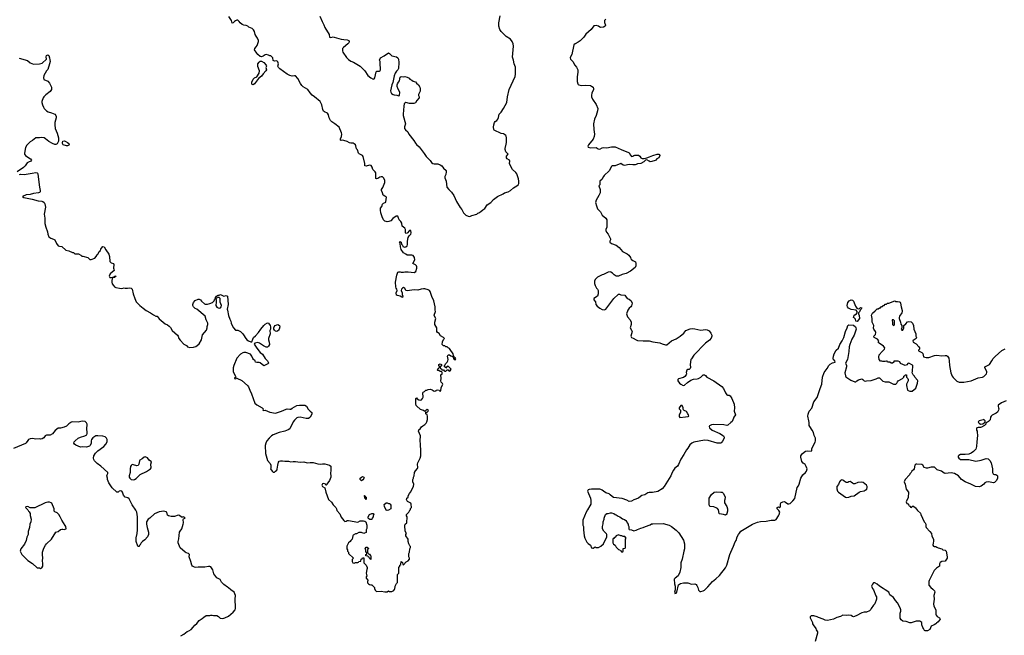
# Model space of a CAD drawing. Header units: inches. Extents: x 1861287 to 2052918, y 204622 to 437896.
# Tile 14 of 215: x 1935054 to 1951816, y 266374 to 276862. Entities that reach past the tile are written whole.
import ezdxf

# ---------------------------------------------------------------- set-up
doc = ezdxf.new("R2010")
doc.units = ezdxf.units.IN
doc.header["$MEASUREMENT"] = 0
for name, color, linetype in [('B9236', 7, 'Continuous'), ('B9237', 7, 'Continuous'), ('B9246', 7, 'Continuous'), ('B9247', 7, 'Continuous'), ('B9256', 7, 'Continuous'), ('B9257', 7, 'Continuous')]:
    doc.layers.add(name, color=color, linetype=linetype)

msp = doc.modelspace()

# ---------------------------------------------------------------- linework, layer by layer
at = {"layer": 'B9236', "color": 5, "elevation": 120}
for points in [[(1935924, 270000), (1935890, 269979), (1935850, 269939), (1935810, 269919), (1935750, 269905), (1935710, 269902), (1935657, 269863), (1935610, 269809), (1935575, 269785), (1935550, 269781), (1935510, 269785), (1935490, 269774), (1935463, 269737), (1935437, 269723), (1935410, 269717), (1935390, 269719), (1935330, 269713), (1935270, 269729), (1935230, 269724), (1935205, 269710), (1935190, 269695), (1935165, 269655), (1935150, 269639), (1934950, 269558)], [(1937796, 266364), (1937850, 266391), (1937903, 266437), (1937932, 266448), (1937970, 266475), (1938009, 266510), (1938035, 266545), (1938070, 266576), (1938110, 266626), (1938162, 266658), (1938190, 266685), (1938230, 266711), (1938288, 266712), (1938310, 266718), (1938330, 266718), (1938351, 266711), (1938410, 266711), (1938437, 266697), (1938467, 266667), (1938510, 266659), (1938548, 266670), (1938610, 266701), (1938690, 266767), (1938723, 266810), (1938729, 266830), (1938729, 266850), (1938721, 266990), (1938729, 267050), (1938705, 267110), (1938650, 267149), (1938610, 267184), (1938590, 267194), (1938530, 267239), (1938490, 267278), (1938465, 267325), (1938410, 267355), (1938361, 267421), (1938341, 267490), (1938310, 267542), (1938290, 267549), (1938270, 267549), (1938207, 267533), (1938090, 267533), (1938050, 267529), (1938030, 267534), (1937994, 267554), (1937982, 267570), (1937969, 267629), (1937938, 267710), (1937942, 267750), (1937938, 267758), (1937926, 267770), (1937890, 267778), (1937870, 267788), (1937787, 267867), (1937753, 267950), (1937753, 267970), (1937765, 268015), (1937775, 268130), (1937783, 268150), (1937812, 268190), (1937836, 268270), (1937840, 268290), (1937835, 268345), (1937843, 268357), (1937868, 268370), (1937850, 268393), (1937830, 268386), (1937810, 268388), (1937774, 268414), (1937750, 268419), (1937690, 268399), (1937630, 268397), (1937589, 268409), (1937570, 268422), (1937556, 268470), (1937550, 268477), (1937510, 268487), (1937430, 268479), (1937350, 268445), (1937270, 268368), (1937242, 268350), (1937211, 268310), (1937211, 268270), (1937221, 268210), (1937245, 268130), (1937245, 268090), (1937232, 268050), (1937182, 267998), (1937142, 267970), (1937122, 267950), (1937104, 267916), (1937094, 267910), (1937090, 267886), (1937070, 267886), (1937066, 267890), (1937035, 267970), (1937035, 268035), (1937055, 268110), (1937061, 268170), (1937057, 268390), (1937045, 268470), (1937030, 268508), (1936970, 268598), (1936919, 268699), (1936897, 268717), (1936850, 268729), (1936823, 268763), (1936806, 268810), (1936790, 268828), (1936763, 268837), (1936748, 268832), (1936730, 268815), (1936710, 268815), (1936630, 268884), (1936569, 268970), (1936549, 269030), (1936549, 269050), (1936539, 269090), (1936542, 269110), (1936555, 269130), (1936555, 269150), (1936437, 269257), (1936370, 269301), (1936326, 269346), (1936315, 269370), (1936312, 269390), (1936318, 269430), (1936344, 269476), (1936384, 269516), (1936488, 269590), (1936521, 269630), (1936540, 269670), (1936544, 269690), (1936542, 269710), (1936534, 269733), (1936510, 269754), (1936470, 269767), (1936386, 269774), (1936349, 269771), (1936301, 269739), (1936276, 269710), (1936271, 269689), (1936270, 269646), (1936254, 269606), (1936242, 269598), (1936190, 269579), (1936130, 269584), (1936090, 269581), (1936010, 269615), (1935988, 269630), (1935975, 269650), (1935982, 269670), (1935999, 269690), (1936049, 269730), (1936088, 269752), (1936165, 269775), (1936194, 269790), (1936203, 269810), (1936205, 269830), (1936195, 269890), (1936195, 269910), (1936204, 269950), (1936203, 269970), (1936192, 269992), (1936185, 270000)], [(1939703, 270000), (1939650, 269889), (1939626, 269874), (1939570, 269852), (1939469, 269829), (1939371, 269790), (1939342, 269770), (1939299, 269730), (1939263, 269690), (1939243, 269650), (1939231, 269609), (1939241, 269470), (1939275, 269350), (1939319, 269299), (1939331, 269270), (1939331, 269230), (1939326, 269210), (1939351, 269170), (1939370, 269156), (1939390, 269155), (1939410, 269171), (1939430, 269188), (1939436, 269204), (1939451, 269270), (1939457, 269323), (1939470, 269340), (1939491, 269349), (1939530, 269348), (1939570, 269341), (1939630, 269341), (1939670, 269332), (1939710, 269337), (1939750, 269336), (1939830, 269323), (1939890, 269328), (1939950, 269315), (1940000, 269317)]]:
    msp.add_lwpolyline(points, dxfattribs=at)
at = {"layer": 'B9236', "color": 5}
for points, elevation in [([(1937190, 269414), (1937170, 269410), (1937140, 269380), (1937101, 269359), (1937092, 269348), (1937084, 269290), (1937070, 269268), (1937050, 269263), (1937030, 269265), (1936970, 269282), (1936950, 269269), (1936941, 269250), (1936934, 269210), (1936937, 269150), (1936915, 269090), (1936916, 269070), (1936928, 269050), (1936951, 269031), (1936983, 269023), (1937010, 269027), (1937036, 269044), (1937107, 269113), (1937210, 269164), (1937278, 269210), (1937289, 269230), (1937285, 269290), (1937295, 269330), (1937257, 269357), (1937230, 269398)], 120), ([(1935530, 268643), (1935490, 268633), (1935310, 268544), (1935230, 268548), (1935190, 268566), (1935158, 268562), (1935154, 268550), (1935190, 268514), (1935202, 268490), (1935217, 268477), (1935232, 268452), (1935233, 268413), (1935251, 268350), (1935242, 268310), (1935225, 268270), (1935221, 268210), (1935197, 268143), (1935196, 268090), (1935175, 268045), (1935166, 267990), (1935134, 267926), (1935071, 267850), (1935061, 267810), (1935090, 267751), (1935160, 267680), (1935192, 267650), (1935270, 267598), (1935350, 267525), (1935390, 267522), (1935410, 267514), (1935430, 267522), (1935449, 267551), (1935449, 267590), (1935441, 267650), (1935445, 267690), (1935440, 267750), (1935443, 267790), (1935463, 267857), (1935492, 267908), (1935510, 267930), (1935593, 268010), (1935670, 268131), (1935710, 268145), (1935750, 268178), (1935770, 268185), (1935790, 268185), (1935810, 268178), (1935846, 268190), (1935838, 268230), (1935825, 268245), (1935770, 268335), (1935745, 268390), (1935721, 268430), (1935690, 268462), (1935650, 268478), (1935642, 268490), (1935639, 268530), (1935603, 268623), (1935592, 268632), (1935562, 268642)], 140)]:
    msp.add_lwpolyline(points, close=True, dxfattribs=dict(at, elevation=elevation))
at = {"layer": 'B9237', "color": 5, "elevation": 120}
for points in [[(1940000, 275617), (1939957, 275670), (1939880, 275720), (1939859, 275739), (1939834, 275774), (1939790, 275858), (1939750, 275904), (1939730, 275906), (1939690, 275898), (1939650, 275910), (1939610, 275932), (1939483, 276023), (1939457, 276050), (1939449, 276070), (1939457, 276110), (1939450, 276142), (1939430, 276162), (1939390, 276158), (1939370, 276166), (1939366, 276210), (1939330, 276246), (1939310, 276248), (1939290, 276258), (1939248, 276268), (1939230, 276264), (1939198, 276242), (1939170, 276232), (1939150, 276236), (1939110, 276270), (1939090, 276290), (1939053, 276350), (1939055, 276370), (1939081, 276399), (1939095, 276425), (1939118, 276490), (1939118, 276510), (1939104, 276550), (1939080, 276580), (1939064, 276610), (1939050, 276662), (1939035, 276690), (1939009, 276710), (1938956, 276736), (1938939, 276750), (1938910, 276765), (1938870, 276768), (1938839, 276779), (1938807, 276807), (1938790, 276833), (1938770, 276853), (1938750, 276852), (1938730, 276843), (1938709, 276831), (1938690, 276810), (1938670, 276804), (1938660, 276850), (1938614, 276914)], [(1935044, 276204), (1935186, 276166), (1935230, 276125), (1935290, 276107), (1935390, 276111), (1935437, 276123), (1935509, 276190), (1935505, 276230), (1935509, 276250), (1935530, 276265), (1935551, 276250), (1935562, 276210), (1935564, 276176), (1935571, 276150), (1935561, 276110), (1935530, 276015), (1935511, 275990), (1935467, 275910), (1935458, 275870), (1935465, 275845), (1935534, 275814), (1935560, 275780), (1935593, 275713), (1935593, 275670), (1935570, 275639), (1935497, 275583), (1935467, 275550), (1935455, 275530), (1935431, 275470), (1935431, 275450), (1935441, 275410), (1935459, 275370), (1935471, 275350), (1935510, 275307), (1935538, 275290), (1935594, 275274), (1935650, 275250), (1935670, 275230), (1935676, 275210), (1935674, 275190), (1935651, 275110), (1935651, 275069), (1935658, 275010), (1935690, 274930), (1935713, 274850), (1935715, 274790), (1935693, 274747), (1935670, 274738), (1935650, 274738), (1935610, 274752), (1935547, 274787), (1935494, 274834), (1935470, 274849), (1935423, 274857), (1935390, 274849), (1935330, 274849), (1935274, 274806), (1935230, 274782), (1935174, 274726), (1935150, 274686), (1935134, 274590), (1935137, 274570), (1935153, 274550), (1935190, 274519), (1935236, 274490), (1935256, 274470), (1935245, 274450), (1935204, 274436), (1935179, 274421), (1935145, 274375), (1935116, 274344), (1935010, 274271)], [(1935050, 274224), (1935070, 274228), (1935130, 274223), (1935268, 274250), (1935330, 274258), (1935350, 274255), (1935356, 274250), (1935362, 274230), (1935390, 274010), (1935402, 273950), (1935402, 273930), (1935390, 273917), (1935376, 273910), (1935290, 273900), (1935230, 273885), (1935164, 273876), (1935102, 273850), (1935123, 273830), (1935265, 273805), (1935370, 273778), (1935430, 273770), (1935450, 273764), (1935470, 273747), (1935483, 273723), (1935494, 273670), (1935471, 273550), (1935483, 273483), (1935482, 273390), (1935496, 273330), (1935527, 273250), (1935531, 273210), (1935550, 273165), (1935582, 273142), (1935630, 273125), (1935650, 273112), (1935678, 273050), (1935710, 273012), (1935730, 273002), (1935770, 272998), (1935837, 272937), (1935890, 272922), (1935950, 272894), (1935970, 272894), (1935993, 272873), (1936052, 272872), (1936094, 272850), (1936113, 272833), (1936127, 272833), (1936212, 272812), (1936250, 272774), (1936270, 272774), (1936330, 272802), (1936358, 272830), (1936370, 272854), (1936390, 272874), (1936408, 272910), (1936429, 272931), (1936435, 272950), (1936463, 272990), (1936470, 272997), (1936490, 272995), (1936519, 272939), (1936570, 272870), (1936581, 272830), (1936590, 272741), (1936610, 272721), (1936650, 272711), (1936657, 272690), (1936649, 272631), (1936658, 272610), (1936661, 272590), (1936593, 272530), (1936577, 272490), (1936590, 272471), (1936610, 272471), (1936666, 272474), (1936670, 272491), (1936694, 272490), (1936678, 272482), (1936674, 272470), (1936633, 272467), (1936623, 272417), (1936624, 272390), (1936630, 272363), (1936650, 272331), (1936670, 272310), (1936690, 272300), (1936750, 272286), (1936790, 272285), (1936830, 272291), (1936850, 272287), (1936890, 272287), (1936930, 272295), (1936952, 272290), (1936966, 272270), (1936985, 272190), (1937011, 272110), (1937038, 272058), (1937058, 272030), (1937098, 271990), (1937158, 271950), (1937208, 271908), (1937282, 271870), (1937330, 271831), (1937370, 271812), (1937392, 271810), (1937427, 271767), (1937530, 271678), (1937570, 271665), (1937600, 271640), (1937619, 271619), (1937649, 271569), (1937738, 271490), (1937751, 271470), (1937761, 271430), (1937783, 271403), (1937850, 271336), (1937892, 271310), (1937911, 271291), (1937950, 271278), (1938010, 271285), (1938050, 271296), (1938075, 271310), (1938110, 271338), (1938149, 271410), (1938167, 271493), (1938233, 271570), (1938244, 271610), (1938245, 271635), (1938258, 271670), (1938258, 271690), (1938229, 271750), (1938212, 271812), (1938069, 271929), (1938043, 271943), (1938015, 271970), (1938004, 271990), (1937999, 272010), (1938010, 272042), (1938043, 272077), (1938090, 272102), (1938110, 272102), (1938130, 272091), (1938147, 272067), (1938202, 272022), (1938210, 272018), (1938250, 272018), (1938290, 272026), (1938336, 272044), (1938362, 272070), (1938370, 272092), (1938388, 272110), (1938389, 272130), (1938402, 272150), (1938430, 272171), (1938450, 272171), (1938470, 272178), (1938516, 272156), (1938530, 272153), (1938570, 272161), (1938590, 272152), (1938601, 272010), (1938588, 271930), (1938590, 271914), (1938610, 271822), (1938630, 271762), (1938648, 271728), (1938655, 271690), (1938670, 271651), (1938691, 271610), (1938730, 271572), (1938770, 271571), (1938810, 271551), (1938851, 271511), (1938876, 271476), (1938890, 271445), (1938919, 271410), (1938950, 271388), (1938990, 271371), (1939008, 271372), (1939020, 271420), (1939035, 271446), (1939070, 271476), (1939118, 271530), (1939157, 271590), (1939208, 271652), (1939230, 271672), (1939270, 271696), (1939291, 271690), (1939318, 271650), (1939325, 271630), (1939325, 271610), (1939322, 271590), (1939312, 271568), (1939317, 271510), (1939290, 271430), (1939291, 271410), (1939302, 271370), (1939304, 271330), (1939290, 271298), (1939270, 271284), (1939250, 271284), (1939206, 271306), (1939139, 271350), (1939110, 271360), (1939054, 271350), (1939045, 271335), (1939090, 271265), (1939150, 271191), (1939190, 271161), (1939231, 271091), (1939272, 271052), (1939285, 271030), (1939287, 271010), (1939279, 271001), (1939210, 270967), (1939150, 271016), (1939130, 271022), (1939090, 271019), (1939070, 271028), (1939062, 271050), (1939034, 271074), (1939022, 271090), (1939008, 271130), (1938983, 271163), (1938906, 271190), (1938872, 271192), (1938850, 271187), (1938810, 271163), (1938750, 271094), (1938699, 270970), (1938688, 270930), (1938687, 270870), (1938691, 270850), (1938725, 270790), (1938732, 270768), (1938710, 270758), (1938708, 270750), (1938730, 270746), (1938748, 270752), (1938833, 270713), (1938933, 270630), (1938949, 270609), (1938970, 270551), (1939000, 270490), (1939059, 270330), (1939090, 270299), (1939181, 270250), (1939196, 270230), (1939194, 270210), (1939210, 270206), (1939230, 270211), (1939310, 270175), (1939410, 270159), (1939510, 270190), (1939590, 270227), (1939610, 270232), (1939650, 270224), (1939670, 270227), (1939690, 270244), (1939771, 270289), (1939817, 270297), (1939870, 270296), (1939910, 270292), (1939936, 270276), (1939965, 270225), (1940000, 270194)], [(1940000, 270093), (1939995, 270084), (1939970, 270069), (1939930, 270065), (1939830, 270089), (1939790, 270087), (1939770, 270078), (1939730, 270041), (1939708, 270012), (1939703, 270000)], [(1936185, 270000), (1936170, 270016), (1936116, 270024), (1936050, 270005), (1935950, 270009), (1935930, 270004), (1935924, 270000)]]:
    msp.add_lwpolyline(points, dxfattribs=at)
for points in [[(1939030, 275753), (1939010, 275756), (1939003, 275770), (1939005, 275795), (1939030, 275851), (1939050, 275870), (1939093, 275887), (1939129, 275950), (1939134, 275990), (1939110, 276066), (1939110, 276110), (1939130, 276139), (1939150, 276153), (1939170, 276154), (1939211, 276131), (1939252, 276090), (1939254, 276070), (1939245, 276050), (1939254, 276010), (1939245, 275990), (1939199, 275941), (1939170, 275898), (1939122, 275858), (1939050, 275769)], [(1935850, 274714), (1935793, 274730), (1935782, 274750), (1935781, 274770), (1935786, 274790), (1935810, 274798), (1935830, 274793), (1935870, 274770), (1935890, 274750), (1935895, 274730), (1935890, 274723), (1935870, 274714)], [(1938450, 272129), (1938430, 272129), (1938402, 272118), (1938393, 272107), (1938397, 272097), (1938399, 272050), (1938394, 271990), (1938407, 271967), (1938430, 271951), (1938450, 271947), (1938470, 271955), (1938481, 271970), (1938487, 271990), (1938469, 272050), (1938465, 272110)], [(1939430, 271550), (1939410, 271556), (1939389, 271570), (1939379, 271590), (1939379, 271610), (1939384, 271630), (1939401, 271650), (1939430, 271664), (1939450, 271667), (1939478, 271650), (1939481, 271630), (1939470, 271590), (1939459, 271570), (1939450, 271559)]]:
    msp.add_lwpolyline(points, close=True, dxfattribs=at)
at = {"layer": 'B9246', "color": 5, "elevation": 120}
for points in [[(1940000, 269317), (1940050, 269319), (1940130, 269293), (1940170, 269292), (1940210, 269297), (1940250, 269293), (1940330, 269270), (1940350, 269253), (1940352, 269190), (1940345, 269130), (1940350, 269090), (1940348, 269070), (1940327, 269010), (1940285, 268950), (1940274, 268926), (1940270, 268926), (1940261, 268950), (1940230, 268962), (1940206, 268953), (1940196, 268930), (1940210, 268908), (1940247, 268887), (1940263, 268810), (1940313, 268690), (1940364, 268644), (1940390, 268597), (1940437, 268550), (1940448, 268530), (1940450, 268503), (1940502, 268442), (1940528, 268388), (1940570, 268328), (1940590, 268313), (1940610, 268317), (1940630, 268331), (1940649, 268331), (1940810, 268304), (1940850, 268327), (1940907, 268327), (1940930, 268321), (1940945, 268305), (1940966, 268250), (1940964, 268196), (1940954, 268170), (1940950, 268126), (1940924, 268116), (1940910, 268106), (1940870, 268128), (1940830, 268128), (1940790, 268102), (1940770, 268101), (1940730, 268079), (1940724, 268070), (1940712, 268010), (1940692, 267990), (1940682, 267970), (1940652, 267950), (1940622, 267890), (1940622, 267850), (1940632, 267830), (1940634, 267810), (1940654, 267790), (1940654, 267770), (1940734, 267690), (1940713, 267667), (1940712, 267630), (1940726, 267606), (1940750, 267602), (1940770, 267614), (1940810, 267614), (1940822, 267618), (1940827, 267633), (1940862, 267638), (1940867, 267673), (1940882, 267678), (1940890, 267694), (1940913, 267693), (1940914, 267610), (1940954, 267570), (1940972, 267530), (1940972, 267510), (1940964, 267496), (1940952, 267430), (1940962, 267390), (1940954, 267370), (1940954, 267350), (1940974, 267330), (1940982, 267310), (1940974, 267290), (1940974, 267270), (1940994, 267250), (1941010, 267242), (1941030, 267234), (1941050, 267234), (1941094, 267190), (1941094, 267170), (1941104, 267144), (1941114, 267130), (1941130, 267122), (1941210, 267126), (1941268, 267112), (1941288, 267112), (1941310, 267114), (1941330, 267134), (1941350, 267122), (1941390, 267122), (1941422, 267138), (1941427, 267153), (1941442, 267158), (1941448, 267210), (1941470, 267254), (1941487, 267273), (1941486, 267390), (1941488, 267410), (1941507, 267433), (1941506, 267530), (1941526, 267550), (1941526, 267570), (1941542, 267578), (1941548, 267632), (1941554, 267630), (1941558, 267618), (1941573, 267613), (1941578, 267578), (1941590, 267574), (1941636, 267624), (1941670, 267642), (1941688, 267670), (1941688, 267690), (1941678, 267710), (1941678, 267770), (1941688, 267790), (1941688, 267810), (1941698, 267830), (1941698, 267850), (1941708, 267870), (1941707, 267887), (1941696, 267896), (1941678, 267930), (1941669, 267970), (1941668, 268010), (1941628, 268070), (1941628, 268092), (1941638, 268110), (1941618, 268150), (1941616, 268184), (1941608, 268210), (1941608, 268250), (1941618, 268270), (1941647, 268293), (1941648, 268390), (1941638, 268410), (1941638, 268430), (1941678, 268470), (1941696, 268504), (1941706, 268510), (1941707, 268533), (1941726, 268550), (1941726, 268570), (1941718, 268590), (1941718, 268610), (1941710, 268626), (1941656, 268656), (1941638, 268690), (1941646, 268710), (1941666, 268730), (1941668, 268752), (1941688, 268790), (1941708, 268810), (1941758, 268910), (1941762, 268950), (1941749, 268990), (1941748, 269030), (1941758, 269050), (1941758, 269070), (1941769, 269091), (1941775, 269150), (1941790, 269178), (1941825, 269215), (1941829, 269231), (1941825, 269290), (1941830, 269314), (1941869, 269391), (1941882, 269430), (1941882, 269550), (1941875, 269590), (1941879, 269630), (1941873, 269690), (1941875, 269770), (1941862, 269810), (1941842, 269850), (1941850, 269872), (1941870, 269892), (1941894, 269926), (1941915, 269945), (1941950, 269965), (1941972, 269988), (1941979, 270000)], [(1947162, 270000), (1947110, 269955), (1947090, 269946), (1947039, 269959), (1946870, 269965), (1946830, 269961), (1946796, 269944), (1946791, 269930), (1946796, 269910), (1946843, 269870), (1946972, 269812), (1947038, 269770), (1947045, 269750), (1947045, 269730), (1947020, 269680), (1947004, 269656), (1946994, 269650), (1946926, 269650), (1946772, 269692), (1946710, 269698), (1946530, 269664), (1946494, 269646), (1946463, 269617), (1946430, 269562), (1946404, 269536), (1946363, 269457), (1946310, 269375), (1946270, 269282), (1946250, 269255), (1946210, 269219), (1946187, 269190), (1946163, 269150), (1946137, 269090), (1946027, 268910), (1945992, 268868), (1945918, 268822), (1945829, 268809), (1945770, 268809), (1945750, 268802), (1945694, 268770), (1945646, 268754), (1945622, 268738), (1945590, 268709), (1945510, 268682), (1945470, 268659), (1945430, 268655), (1945390, 268675), (1945310, 268702), (1945162, 268722), (1945138, 268738), (1945108, 268770), (1945090, 268782), (1945030, 268802), (1944990, 268829), (1944970, 268849), (1944950, 268859), (1944930, 268864), (1944790, 268864), (1944750, 268859), (1944732, 268850), (1944722, 268830), (1944771, 268710), (1944778, 268670), (1944778, 268630), (1944776, 268610), (1944762, 268578), (1944718, 268510), (1944698, 268470), (1944643, 268337), (1944641, 268270), (1944643, 268250), (1944651, 268230), (1944654, 268190), (1944651, 268169), (1944662, 268070), (1944674, 268030), (1944710, 267958), (1944730, 267936), (1944772, 267910), (1944790, 267867), (1944810, 267859), (1944819, 267861), (1944850, 267882), (1944870, 267872), (1944910, 267872), (1944946, 267890), (1944990, 267934), (1945049, 268050), (1945049, 268090), (1945043, 268103), (1944998, 268150), (1944978, 268190), (1944978, 268230), (1944988, 268272), (1944989, 268310), (1945002, 268350), (1945002, 268370), (1945029, 268430), (1945050, 268452), (1945070, 268452), (1945110, 268462), (1945130, 268462), (1945170, 268451), (1945191, 268431), (1945210, 268425), (1945242, 268402), (1945270, 268391), (1945317, 268357), (1945350, 268345), (1945371, 268331), (1945392, 268310), (1945394, 268290), (1945414, 268270), (1945414, 268250), (1945422, 268230), (1945422, 268190), (1945430, 268174), (1945470, 268172), (1945510, 268152), (1945550, 268165), (1945570, 268178), (1945630, 268202), (1945666, 268210), (1945706, 268230), (1945790, 268258), (1945809, 268271), (1945830, 268275), (1946010, 268281), (1946112, 268250), (1946150, 268230), (1946230, 268165), (1946278, 268118), (1946354, 267994), (1946371, 267930), (1946371, 267850), (1946359, 267810), (1946331, 267670), (1946307, 267610), (1946311, 267530), (1946291, 267450), (1946265, 267390), (1946212, 267350), (1946198, 267330), (1946201, 267250), (1946212, 267210), (1946212, 267150), (1946201, 267110), (1946205, 267090), (1946210, 267086), (1946230, 267092), (1946239, 267110), (1946270, 267232), (1946302, 267258), (1946352, 267268), (1946430, 267269), (1946490, 267248), (1946550, 267250), (1946570, 267239), (1946583, 267223), (1946598, 267190), (1946610, 267141), (1946619, 267130), (1946630, 267121), (1946650, 267119), (1946690, 267131), (1946710, 267143), (1946770, 267202), (1946850, 267290), (1946906, 267334), (1946970, 267391), (1947070, 267521), (1947095, 267570), (1947145, 267750), (1947160, 267790), (1947208, 267892), (1947235, 267966), (1947249, 267990), (1947270, 268052), (1947289, 268090), (1947310, 268112), (1947329, 268151), (1947530, 268267), (1947617, 268303), (1947666, 268314), (1947764, 268316), (1947850, 268336), (1947910, 268336), (1947930, 268346), (1947974, 268410), (1947984, 268430), (1947994, 268470), (1947980, 268500), (1947950, 268526), (1947948, 268550), (1947970, 268562), (1947990, 268554), (1948002, 268558), (1948008, 268572), (1948005, 268610), (1948010, 268632), (1948046, 268650), (1948070, 268651), (1948090, 268645), (1948130, 268612), (1948150, 268612), (1948170, 268622), (1948217, 268663), (1948250, 268705), (1948290, 268890), (1948310, 268919), (1948324, 268950), (1948350, 269050), (1948389, 269110), (1948432, 269150), (1948447, 269170), (1948459, 269210), (1948445, 269250), (1948425, 269285), (1948390, 269305), (1948370, 269334), (1948352, 269410), (1948355, 269430), (1948365, 269450), (1948382, 269470), (1948430, 269511), (1948470, 269517), (1948528, 269512), (1948538, 269522), (1948542, 269550), (1948555, 269590), (1948597, 269663), (1948604, 269690), (1948601, 269730), (1948578, 269778), (1948567, 269830), (1948547, 269870), (1948503, 269930), (1948496, 269950), (1948492, 270000)], [(1950000, 266926), (1949998, 266930), (1949965, 266965), (1949930, 267019), (1949870, 267062), (1949849, 267110), (1949786, 267146), (1949754, 267174), (1949689, 267209), (1949650, 267248), (1949610, 267266), (1949590, 267266), (1949570, 267246), (1949558, 267210), (1949572, 267170), (1949592, 267150), (1949627, 267047), (1949638, 267030), (1949641, 266990), (1949611, 266910), (1949591, 266889), (1949551, 266830), (1949545, 266815), (1949522, 266790), (1949470, 266769), (1949431, 266769), (1949390, 266759), (1949294, 266706), (1949250, 266689), (1949230, 266694), (1949209, 266709), (1949170, 266719), (1949130, 266709), (1949070, 266715), (1949026, 266694), (1948963, 266677), (1948911, 266649), (1948809, 266629), (1948766, 266630), (1948730, 266649), (1948655, 266675), (1948630, 266689), (1948573, 266707), (1948530, 266706), (1948514, 266690), (1948514, 266670), (1948552, 266590), (1948552, 266570), (1948562, 266550), (1948605, 266490), (1948611, 266470), (1948634, 266434), (1948636, 266410), (1948598, 266270)]]:
    msp.add_lwpolyline(points, dxfattribs=at)
for points in [[(1940870, 269008), (1940850, 269026), (1940850, 269051), (1940870, 269071), (1940890, 269078), (1940911, 269071), (1940917, 269057), (1940915, 269045), (1940897, 269023)], [(1949050, 269020), (1949030, 269013), (1949010, 268990), (1948995, 268945), (1948967, 268910), (1948963, 268870), (1948979, 268830), (1948995, 268810), (1949110, 268728), (1949130, 268723), (1949170, 268728), (1949210, 268742), (1949258, 268750), (1949346, 268814), (1949370, 268824), (1949430, 268836), (1949450, 268847), (1949474, 268866), (1949483, 268890), (1949480, 268910), (1949470, 268930), (1949415, 268975), (1949390, 268984), (1949325, 268975), (1949270, 268953), (1949250, 268953), (1949230, 268964), (1949210, 268985), (1949193, 268993), (1949172, 268990), (1949150, 268977), (1949130, 268976), (1949110, 268981), (1949087, 269007), (1949070, 269017)], [(1940950, 268688), (1940942, 268702), (1940928, 268710), (1940926, 268754), (1940930, 268754), (1940934, 268746), (1940934, 268734), (1940951, 268730), (1940954, 268690)], [(1947070, 268418), (1947035, 268435), (1946970, 268442), (1946964, 268450), (1946950, 268510), (1946934, 268534), (1946922, 268542), (1946870, 268563), (1946809, 268569), (1946799, 268579), (1946789, 268611), (1946789, 268690), (1946794, 268710), (1946829, 268771), (1946878, 268810), (1946910, 268816), (1946990, 268815), (1947012, 268810), (1947038, 268790), (1947065, 268730), (1947061, 268690), (1947051, 268670), (1947051, 268630), (1947094, 268570), (1947101, 268530), (1947103, 268490), (1947095, 268450), (1947090, 268438)], [(1941330, 268622), (1941350, 268622), (1941362, 268610), (1941371, 268591), (1941371, 268529), (1941330, 268508), (1941310, 268502), (1941290, 268508), (1941262, 268570), (1941260, 268600), (1941290, 268632), (1941312, 268632)], [(1941050, 268346), (1941013, 268347), (1940996, 268356), (1940988, 268370), (1940989, 268390), (1941010, 268431), (1941046, 268450), (1941071, 268451), (1941074, 268450), (1941082, 268430), (1941072, 268410), (1941072, 268390), (1941053, 268367)], [(1945250, 268086), (1945210, 268068), (1945190, 268046), (1945178, 268042), (1945170, 268026), (1945158, 268022), (1945154, 268010), (1945154, 267950), (1945165, 267925), (1945194, 267910), (1945210, 267874), (1945242, 267842), (1945250, 267834), (1945273, 267833), (1945278, 267818), (1945293, 267813), (1945298, 267798), (1945310, 267794), (1945322, 267798), (1945326, 267810), (1945327, 267853), (1945362, 267858), (1945366, 267870), (1945366, 267990), (1945368, 268012), (1945378, 268030), (1945358, 268058), (1945330, 268058), (1945307, 268067), (1945288, 268068)], [(1941030, 267666), (1941022, 267682), (1941010, 267686), (1941002, 267702), (1940986, 267710), (1940982, 267722), (1940950, 267726), (1940946, 267730), (1940947, 267753), (1940962, 267758), (1940966, 267770), (1940962, 267782), (1940946, 267790), (1940946, 267830), (1940942, 267842), (1940928, 267850), (1940942, 267858), (1940950, 267874), (1940970, 267874), (1940978, 267858), (1940992, 267852), (1940990, 267846), (1940978, 267842), (1940974, 267830), (1940974, 267790), (1940978, 267778), (1940994, 267770), (1940998, 267758), (1941010, 267754), (1941018, 267738), (1941034, 267730), (1941034, 267670)]]:
    msp.add_lwpolyline(points, close=True, dxfattribs=at)
at = {"layer": 'B9247', "color": 5, "elevation": 120}
for points in [[(1940164, 276924), (1940202, 276830), (1940233, 276773), (1940250, 276730), (1940324, 276610), (1940330, 276567), (1940350, 276556), (1940390, 276568), (1940410, 276565), (1940528, 276528), (1940570, 276522), (1940630, 276520), (1940657, 276510), (1940663, 276490), (1940655, 276470), (1940638, 276450), (1940565, 276390), (1940550, 276370), (1940548, 276350), (1940548, 276330), (1940554, 276310), (1940619, 276219), (1940650, 276183), (1940690, 276156), (1940739, 276139), (1940850, 276070), (1940892, 276032), (1940929, 275989), (1940981, 275910), (1941031, 275870), (1941070, 275851), (1941090, 275856), (1941101, 275870), (1941125, 275975), (1941136, 275984), (1941173, 275987), (1941190, 275998), (1941197, 276010), (1941199, 276050), (1941189, 276090), (1941188, 276148), (1941178, 276170), (1941198, 276210), (1941256, 276244), (1941330, 276297), (1941350, 276287), (1941387, 276247), (1941468, 276228), (1941493, 276213), (1941502, 276190), (1941508, 276132), (1941502, 276030), (1941492, 276008), (1941470, 275987), (1941448, 275950), (1941430, 275904), (1941406, 275794), (1941387, 275750), (1941366, 275650), (1941371, 275630), (1941386, 275606), (1941410, 275585), (1941430, 275579), (1941477, 275577), (1941510, 275562), (1941518, 275570), (1941524, 275630), (1941497, 275677), (1941482, 275722), (1941481, 275750), (1941486, 275770), (1941504, 275796), (1941517, 275823), (1941530, 275882), (1941550, 275892), (1941590, 275891), (1941610, 275896), (1941650, 275885), (1941684, 275864), (1941694, 275850), (1941730, 275832), (1941750, 275812), (1941770, 275811), (1941790, 275802), (1941810, 275778), (1941845, 275750), (1941866, 275710), (1941871, 275689), (1941870, 275646), (1941842, 275590), (1941842, 275570), (1941852, 275550), (1941852, 275530), (1941812, 275488), (1941790, 275448), (1941765, 275435), (1941690, 275434), (1941630, 275449), (1941610, 275442), (1941601, 275430), (1941591, 275390), (1941582, 275250), (1941583, 275230), (1941622, 275090), (1941604, 275036), (1941606, 275006), (1941623, 274983), (1941659, 274950), (1941677, 274910), (1941762, 274802), (1941790, 274759), (1941810, 274735), (1941856, 274696), (1941942, 274582), (1941975, 274530), (1942041, 274461), (1942066, 274427), (1942090, 274410), (1942110, 274406), (1942170, 274408), (1942210, 274390), (1942243, 274370), (1942271, 274330), (1942313, 274293), (1942315, 274270), (1942306, 274226), (1942293, 274190), (1942293, 274170), (1942314, 274110), (1942327, 274010), (1942358, 273970), (1942405, 273925), (1942447, 273867), (1942490, 273763), (1942550, 273661), (1942583, 273630), (1942611, 273570), (1942650, 273531), (1942690, 273514), (1942710, 273511), (1942726, 273514), (1942750, 273526), (1942838, 273550), (1942854, 273566), (1942870, 273571), (1942906, 273594), (1942937, 273623), (1942970, 273645), (1943012, 273708), (1943075, 273750), (1943121, 273799), (1943189, 273850), (1943286, 273894), (1943310, 273911), (1943371, 273931), (1943409, 273950), (1943461, 273999), (1943519, 274030), (1943540, 274050), (1943550, 274070), (1943551, 274110), (1943546, 274150), (1943517, 274237), (1943500, 274260), (1943444, 274310), (1943418, 274350), (1943390, 274410), (1943397, 274450), (1943395, 274470), (1943350, 274489), (1943341, 274510), (1943343, 274537), (1943369, 274570), (1943330, 274609), (1943316, 274650), (1943317, 274670), (1943338, 274742), (1943342, 274770), (1943342, 274850), (1943337, 274877), (1943329, 274890), (1943310, 274907), (1943290, 274915), (1943250, 274921), (1943130, 274981), (1943124, 274990), (1943119, 275030), (1943123, 275070), (1943137, 275110), (1943150, 275127), (1943175, 275145), (1943192, 275168), (1943205, 275195), (1943216, 275250), (1943250, 275289), (1943292, 275350), (1943345, 275450), (1943357, 275550), (1943384, 275670), (1943490, 275896), (1943496, 275936), (1943497, 276030), (1943493, 276053), (1943471, 276111), (1943462, 276170), (1943446, 276226), (1943459, 276410), (1943452, 276452), (1943440, 276490), (1943409, 276529), (1943334, 276574), (1943250, 276663), (1943230, 276694), (1943212, 276752), (1943212, 276810), (1943235, 276925)], [(1945030, 276869), (1945008, 276850), (1945010, 276814), (1945026, 276770), (1945022, 276750), (1944990, 276734), (1944950, 276729), (1944930, 276734), (1944908, 276750), (1944870, 276765), (1944830, 276756), (1944783, 276697), (1944690, 276616), (1944656, 276564), (1944596, 276504), (1944562, 276478), (1944510, 276453), (1944490, 276431), (1944453, 276270), (1944431, 276229), (1944426, 276210), (1944432, 276190), (1944472, 276152), (1944505, 276090), (1944534, 276054), (1944553, 276010), (1944558, 275970), (1944546, 275890), (1944546, 275810), (1944553, 275770), (1944560, 275760), (1944571, 275750), (1944610, 275742), (1944688, 275748), (1944770, 275739), (1944790, 275730), (1944814, 275710), (1944820, 275690), (1944820, 275670), (1944793, 275610), (1944786, 275574), (1944790, 275550), (1944807, 275510), (1944870, 275417), (1944894, 275350), (1944893, 275310), (1944869, 275230), (1944839, 275170), (1944825, 275085), (1944827, 274990), (1944842, 274910), (1944834, 274870), (1944816, 274824), (1944735, 274730), (1944726, 274710), (1944731, 274691), (1944770, 274681), (1944870, 274682), (1944900, 274660), (1944930, 274657), (1944970, 274678), (1944990, 274683), (1945050, 274681), (1945130, 274696), (1945190, 274697), (1945291, 274650), (1945421, 274601), (1945430, 274594), (1945450, 274556), (1945470, 274531), (1945490, 274536), (1945510, 274551), (1945525, 274555), (1945590, 274552), (1945610, 274536), (1945627, 274507), (1945650, 274499), (1945684, 274496), (1945730, 274506), (1945777, 274523), (1945830, 274551), (1945906, 274570), (1945934, 274570), (1945944, 274564), (1945951, 274550), (1945932, 274510), (1945902, 274490), (1945882, 274470), (1945870, 274462), (1945815, 274445), (1945790, 274443), (1945770, 274450), (1945730, 274474), (1945710, 274468), (1945681, 274439), (1945630, 274413), (1945571, 274409), (1945550, 274396), (1945530, 274391), (1945490, 274388), (1945430, 274397), (1945350, 274380), (1945330, 274382), (1945290, 274413), (1945190, 274373), (1945148, 274372), (1945130, 274361), (1945091, 274289), (1945006, 274210), (1944990, 274190), (1944962, 274138), (1944931, 274110), (1944930, 274046), (1944914, 274030), (1944937, 273970), (1944934, 273910), (1944915, 273865), (1944867, 273790), (1944858, 273750), (1944872, 273690), (1944890, 273642), (1944939, 273590), (1944971, 273531), (1945030, 273481), (1945047, 273450), (1945051, 273429), (1945048, 273370), (1945051, 273330), (1945032, 273290), (1945033, 273273), (1945044, 273244), (1945074, 273210), (1945112, 273130), (1945112, 273110), (1945102, 273090), (1945102, 273070), (1945130, 273048), (1945210, 273018), (1945259, 272979), (1945314, 272914), (1945393, 272873), (1945425, 272850), (1945452, 272812), (1945459, 272790), (1945470, 272776), (1945490, 272761), (1945538, 272738), (1945546, 272710), (1945544, 272670), (1945530, 272641), (1945450, 272576), (1945381, 272539), (1945310, 272519), (1945250, 272495), (1945210, 272494), (1945173, 272513), (1945145, 272545), (1945120, 272560), (1945110, 272564), (1945070, 272562), (1944990, 272519), (1944970, 272514), (1944890, 272474), (1944850, 272435), (1944841, 272410), (1944838, 272370), (1944851, 272331), (1944872, 272290), (1944891, 272271), (1944902, 272250), (1944902, 272190), (1944891, 272150), (1944831, 272110), (1944831, 272090), (1944854, 272054), (1944863, 272010), (1944883, 271983), (1944931, 271950), (1944970, 271927), (1945010, 271921), (1945030, 271931), (1945169, 272110), (1945240, 272180), (1945250, 272185), (1945264, 272184), (1945290, 272172), (1945354, 272170), (1945370, 272154), (1945394, 272110), (1945430, 272098), (1945462, 272070), (1945478, 272030), (1945470, 271988), (1945458, 271970), (1945430, 271949), (1945405, 271915), (1945386, 271850), (1945402, 271802), (1945445, 271750), (1945466, 271710), (1945464, 271670), (1945447, 271610), (1945471, 271570), (1945478, 271550), (1945458, 271470), (1945472, 271450), (1945499, 271439), (1945547, 271407), (1945570, 271399), (1945670, 271391), (1945770, 271390), (1945830, 271373), (1945950, 271356), (1945990, 271337), (1946050, 271321), (1946070, 271325), (1946150, 271390), (1946230, 271425), (1946296, 271470), (1946360, 271520), (1946393, 271567), (1946467, 271593), (1946510, 271601), (1946550, 271598), (1946650, 271575), (1946730, 271583), (1946758, 271578), (1946790, 271561), (1946822, 271522), (1946836, 271490), (1946839, 271470), (1946825, 271435), (1946797, 271403), (1946730, 271353), (1946687, 271313), (1946570, 271186), (1946530, 271149), (1946490, 271082), (1946478, 271070), (1946471, 270990), (1946474, 270934), (1946470, 270918), (1946450, 270904), (1946430, 270902), (1946411, 270889), (1946401, 270850), (1946405, 270830), (1946402, 270810), (1946377, 270783), (1946356, 270764), (1946270, 270742), (1946258, 270730), (1946261, 270710), (1946288, 270668), (1946310, 270651), (1946350, 270631), (1946370, 270636), (1946420, 270680), (1946480, 270720), (1946524, 270736), (1946590, 270743), (1946610, 270750), (1946647, 270773), (1946690, 270811), (1946710, 270812), (1946730, 270798), (1946751, 270770), (1946870, 270707), (1947010, 270610), (1947037, 270577), (1947070, 270505), (1947090, 270472), (1947105, 270465), (1947130, 270465), (1947150, 270451), (1947177, 270410), (1947216, 270310), (1947225, 270250), (1947218, 270190), (1947238, 270130), (1947211, 270089), (1947191, 270030), (1947183, 270017), (1947162, 270000)], [(1941979, 270000), (1941984, 270010), (1941995, 270050), (1941998, 270110), (1941989, 270130), (1941969, 270150), (1941967, 270173), (1941990, 270178), (1942008, 270190), (1942013, 270210), (1941990, 270221), (1941971, 270210), (1941964, 270196), (1941950, 270188), (1941930, 270202), (1941880, 270220), (1941810, 270282), (1941802, 270290), (1941798, 270318), (1941798, 270410), (1941810, 270422), (1941823, 270403), (1941846, 270386), (1941870, 270378), (1941896, 270384), (1941914, 270406), (1941921, 270430), (1941915, 270505), (1941923, 270517), (1941946, 270530), (1941968, 270552), (1941987, 270553), (1942010, 270562), (1942050, 270565), (1942075, 270555), (1942110, 270532), (1942142, 270538), (1942146, 270550), (1942170, 270554), (1942193, 270553), (1942198, 270538), (1942210, 270534), (1942222, 270538), (1942228, 270590), (1942258, 270650), (1942250, 270666), (1942228, 270688), (1942222, 270710), (1942228, 270750), (1942226, 270810), (1942246, 270830), (1942246, 270850), (1942242, 270862), (1942210, 270866), (1942190, 270886), (1942170, 270886), (1942166, 270890), (1942170, 270914), (1942182, 270918), (1942187, 270933), (1942202, 270938), (1942206, 270950), (1942188, 270968), (1942188, 270990), (1942210, 270998), (1942234, 270990), (1942233, 270967), (1942214, 270950), (1942214, 270930), (1942218, 270918), (1942233, 270913), (1942238, 270898), (1942270, 270894), (1942278, 270878), (1942290, 270874), (1942310, 270874), (1942330, 270894), (1942350, 270894), (1942358, 270878), (1942370, 270874), (1942382, 270878), (1942398, 270910), (1942350, 270958), (1942318, 270942), (1942310, 270926), (1942302, 270942), (1942286, 270950), (1942286, 270970), (1942298, 270982), (1942303, 270997), (1942334, 271026), (1942344, 271050), (1942349, 271070), (1942338, 271130), (1942340, 271140), (1942348, 271152), (1942370, 271151), (1942395, 271135), (1942425, 271125), (1942430, 271114), (1942434, 271114), (1942438, 271090), (1942450, 271072), (1942470, 271066), (1942476, 271084), (1942470, 271099), (1942453, 271113), (1942440, 271140), (1942433, 271170), (1942385, 271245), (1942370, 271258), (1942346, 271270), (1942330, 271286), (1942310, 271286), (1942290, 271306), (1942270, 271306), (1942246, 271330), (1942250, 271374), (1942267, 271413), (1942286, 271430), (1942266, 271450), (1942216, 271476), (1942193, 271513), (1942168, 271530), (1942155, 271550), (1942154, 271610), (1942119, 271670), (1942119, 271710), (1942137, 271770), (1942114, 271810), (1942109, 271830), (1942135, 271890), (1942129, 271911), (1942128, 271970), (1942104, 272070), (1942070, 272146), (1942042, 272230), (1942030, 272248), (1942010, 272262), (1941950, 272279), (1941926, 272274), (1941890, 272273), (1941830, 272255), (1941770, 272261), (1941650, 272240), (1941628, 272248), (1941608, 272288), (1941590, 272298), (1941569, 272290), (1941553, 272270), (1941547, 272250), (1941563, 272210), (1941566, 272166), (1941578, 272150), (1941572, 272130), (1941550, 272138), (1941533, 272153), (1941483, 272163), (1941469, 272170), (1941461, 272210), (1941478, 272250), (1941475, 272270), (1941461, 272290), (1941456, 272310), (1941449, 272390), (1941473, 272510), (1941490, 272558), (1941510, 272566), (1941530, 272566), (1941550, 272559), (1941590, 272561), (1941610, 272567), (1941670, 272567), (1941770, 272556), (1941795, 272570), (1941815, 272630), (1941815, 272650), (1941808, 272670), (1941790, 272688), (1941748, 272710), (1941778, 272770), (1941777, 272810), (1941764, 272830), (1941750, 272843), (1941730, 272851), (1941669, 272849), (1941653, 272853), (1941625, 272865), (1941590, 272888), (1941550, 272948), (1941534, 272990), (1941529, 273049), (1941522, 273070), (1941530, 273082), (1941536, 273076), (1941550, 273074), (1941556, 273036), (1941570, 273019), (1941578, 272998), (1941610, 272989), (1941630, 272993), (1941648, 273012), (1941655, 273030), (1941655, 273090), (1941669, 273151), (1941683, 273177), (1941710, 273210), (1941717, 273230), (1941711, 273270), (1941690, 273270), (1941650, 273226), (1941630, 273218), (1941623, 273230), (1941623, 273270), (1941619, 273290), (1941608, 273308), (1941566, 273346), (1941557, 273397), (1941544, 273424), (1941513, 273453), (1941499, 273499), (1941490, 273515), (1941464, 273516), (1941406, 273474), (1941370, 273433), (1941338, 273422), (1941310, 273418), (1941290, 273422), (1941270, 273432), (1941250, 273453), (1941226, 273506), (1941204, 273570), (1941196, 273616), (1941198, 273650), (1941218, 273682), (1941230, 273717), (1941245, 273735), (1941274, 273746), (1941285, 273755), (1941295, 273805), (1941296, 273830), (1941290, 273843), (1941270, 273858), (1941241, 273870), (1941230, 273915), (1941213, 273950), (1941213, 273970), (1941238, 274002), (1941272, 274090), (1941269, 274130), (1941250, 274170), (1941230, 274185), (1941210, 274186), (1941183, 274177), (1941150, 274156), (1941128, 274148), (1941119, 274159), (1941115, 274175), (1941119, 274230), (1941115, 274255), (1941106, 274270), (1941067, 274307), (1941052, 274352), (1941036, 274376), (1941010, 274386), (1940950, 274366), (1940931, 274371), (1940927, 274410), (1940900, 274530), (1940887, 274547), (1940835, 274575), (1940821, 274590), (1940804, 274644), (1940790, 274660), (1940775, 274715), (1940768, 274730), (1940750, 274749), (1940730, 274761), (1940690, 274759), (1940670, 274765), (1940630, 274785), (1940570, 274806), (1940551, 274809), (1940525, 274805), (1940514, 274810), (1940514, 274830), (1940531, 274870), (1940536, 274910), (1940530, 274936), (1940490, 275029), (1940420, 275090), (1940370, 275119), (1940345, 275145), (1940320, 275190), (1940310, 275241), (1940293, 275270), (1940241, 275290), (1940223, 275303), (1940213, 275330), (1940200, 275410), (1940171, 275470), (1940075, 275550), (1940035, 275575), (1940000, 275617)], [(1950000, 271047), (1949953, 271047), (1949938, 271042), (1949934, 271030), (1949914, 271010), (1949890, 271008), (1949870, 271026), (1949828, 271028), (1949822, 271042), (1949810, 271046), (1949790, 271038), (1949750, 271038), (1949730, 271046), (1949710, 271046), (1949688, 271070), (1949682, 271110), (1949688, 271150), (1949735, 271210), (1949775, 271250), (1949782, 271270), (1949758, 271298), (1949684, 271350), (1949670, 271370), (1949679, 271390), (1949660, 271420), (1949610, 271441), (1949601, 271450), (1949597, 271470), (1949623, 271497), (1949632, 271530), (1949625, 271550), (1949596, 271590), (1949590, 271609), (1949595, 271654), (1949569, 271710), (1949565, 271730), (1949569, 271769), (1949555, 271830), (1949570, 271862), (1949620, 271900), (1949650, 271934), (1949670, 271934), (1949690, 271954), (1949710, 271954), (1949727, 271973), (1949742, 271978), (1949747, 271993), (1949770, 271994), (1949787, 272013), (1949810, 272014), (1949830, 272034), (1949850, 272034), (1949950, 272071), (1949970, 272062), (1950000, 272060)], [(1948492, 270000), (1948489, 270029), (1948469, 270110), (1948477, 270143), (1948496, 270190), (1948537, 270243), (1948575, 270350), (1948632, 270428), (1948681, 270579), (1948711, 270650), (1948724, 270770), (1948750, 270850), (1948803, 270917), (1948830, 270971), (1948850, 270994), (1948890, 271017), (1948938, 271030), (1948929, 271050), (1948907, 271067), (1948901, 271090), (1948907, 271130), (1948919, 271170), (1948955, 271230), (1948993, 271267), (1949017, 271330), (1949056, 271390), (1949083, 271450), (1949110, 271550), (1949141, 271610), (1949150, 271651), (1949170, 271663), (1949250, 271655), (1949281, 271630), (1949290, 271610), (1949292, 271592), (1949258, 271490), (1949218, 271422), (1949185, 271330), (1949174, 271290), (1949170, 271208), (1949146, 271070), (1949113, 271010), (1949130, 270970), (1949132, 270950), (1949103, 270843), (1949110, 270794), (1949120, 270780), (1949202, 270722), (1949270, 270692), (1949287, 270693), (1949306, 270710), (1949335, 270725), (1949390, 270742), (1949410, 270732), (1949430, 270712), (1949450, 270706), (1949469, 270711), (1949550, 270715), (1949637, 270743), (1949670, 270762), (1949690, 270762), (1949730, 270718), (1949750, 270705), (1949790, 270692), (1949850, 270692), (1949930, 270652), (1949950, 270651), (1949968, 270652), (1949988, 270672), (1950000, 270693)], [(1940000, 270194), (1940026, 270170), (1940027, 270150), (1940021, 270130), (1940000, 270093)]]:
    msp.add_lwpolyline(points, dxfattribs=at)
for points in [[(1949330, 271938), (1949350, 271942), (1949370, 271958), (1949392, 271952), (1949382, 271930), (1949365, 271915), (1949350, 271886), (1949333, 271867), (1949332, 271850), (1949344, 271824), (1949351, 271770), (1949310, 271719), (1949290, 271728), (1949281, 271761), (1949263, 271783), (1949249, 271790), (1949255, 271810), (1949269, 271831), (1949298, 271850), (1949309, 271870), (1949309, 271890), (1949295, 271915), (1949210, 271925), (1949166, 271946), (1949144, 271970), (1949139, 271990), (1949150, 272042), (1949178, 272070), (1949210, 272091), (1949230, 272085), (1949250, 272065), (1949283, 271983), (1949305, 271945)], [(1949930, 271746), (1949910, 271746), (1949905, 271730), (1949914, 271710), (1949914, 271670), (1949930, 271654), (1949942, 271658), (1949946, 271670), (1949946, 271730)], [(1946330, 270288), (1946310, 270288), (1946282, 270250), (1946282, 270230), (1946302, 270210), (1946305, 270190), (1946301, 270170), (1946281, 270130), (1946281, 270101), (1946290, 270087), (1946390, 270096), (1946437, 270103), (1946448, 270110), (1946442, 270130), (1946426, 270146), (1946405, 270185), (1946365, 270205), (1946355, 270215), (1946348, 270230), (1946349, 270250)]]:
    msp.add_lwpolyline(points, close=True, dxfattribs=at)
at = {"layer": 'B9256', "color": 5, "elevation": 120}
for points in [[(1951516, 270000), (1951504, 269996), (1951502, 269970), (1951482, 269950), (1951430, 269919), (1951410, 269914), (1951370, 269914), (1951350, 269908), (1951341, 269890), (1951343, 269870), (1951354, 269854), (1951357, 269837), (1951358, 269778), (1951346, 269670), (1951345, 269590), (1951332, 269548), (1951290, 269505), (1951250, 269479), (1951210, 269461), (1951150, 269452), (1951068, 269452), (1951041, 269439), (1951032, 269428), (1951031, 269410), (1951045, 269390), (1951071, 269371), (1951210, 269368), (1951330, 269339), (1951425, 269356), (1951490, 269383), (1951510, 269386), (1951539, 269379), (1951570, 269351), (1951591, 269310), (1951615, 269210), (1951616, 269150), (1951625, 269125), (1951630, 269118), (1951650, 269111), (1951672, 269112), (1951690, 269102), (1951698, 269090), (1951699, 269050), (1951686, 269010), (1951650, 268979), (1951630, 268974), (1951550, 268989), (1951510, 268984), (1951485, 268970), (1951470, 268949), (1951425, 268915), (1951390, 268902), (1951326, 268910), (1951248, 268950), (1951148, 268988), (1951090, 269029), (1951036, 269090), (1950970, 269132), (1950910, 269144), (1950810, 269128), (1950790, 269135), (1950747, 269170), (1950673, 269193), (1950630, 269237), (1950570, 269240), (1950510, 269222), (1950490, 269220), (1950454, 269234), (1950427, 269270), (1950410, 269283), (1950330, 269292), (1950310, 269289), (1950295, 269270), (1950279, 269210), (1950270, 269195), (1950242, 269170), (1950230, 269146), (1950210, 269126), (1950202, 269110), (1950131, 269030), (1950111, 268990), (1950131, 268951), (1950144, 268864), (1950185, 268810), (1950180, 268720), (1950145, 268650), (1950158, 268618), (1950173, 268613), (1950193, 268593), (1950198, 268578), (1950213, 268573), (1950218, 268558), (1950230, 268554), (1950242, 268558), (1950247, 268573), (1950270, 268574), (1950304, 268544), (1950340, 268500), (1950390, 268454), (1950393, 268433), (1950422, 268370), (1950452, 268310), (1950471, 268291), (1950482, 268270), (1950478, 268230), (1950485, 268210), (1950550, 268145), (1950576, 268110), (1950585, 268065), (1950612, 268010), (1950612, 267972), (1950605, 267950), (1950602, 267910), (1950610, 267894), (1950625, 267885), (1950650, 267885), (1950670, 267878), (1950690, 267865), (1950750, 267845), (1950770, 267831), (1950810, 267822), (1950825, 267805), (1950844, 267710), (1950841, 267690), (1950831, 267670), (1950810, 267639), (1950750, 267634), (1950725, 267615), (1950715, 267590), (1950711, 267550), (1950664, 267516), (1950624, 267476), (1950580, 267400), (1950536, 267310), (1950531, 267290), (1950532, 267230), (1950565, 267190), (1950601, 267161), (1950627, 267130), (1950636, 267110), (1950616, 267050), (1950625, 266990), (1950613, 266910), (1950616, 266870), (1950648, 266810), (1950652, 266790), (1950650, 266731), (1950655, 266716), (1950674, 266694), (1950715, 266670), (1950723, 266650), (1950690, 266602), (1950660, 266580), (1950652, 266570), (1950622, 266550), (1950573, 266527), (1950550, 266475), (1950509, 266449), (1950470, 266448), (1950455, 266455), (1950442, 266490), (1950429, 266509), (1950415, 266550), (1950415, 266590), (1950376, 266616), (1950315, 266615), (1950230, 266589), (1950210, 266589), (1950148, 266608), (1950090, 266615), (1950058, 266638), (1950044, 266664), (1950044, 266750), (1950054, 266786), (1950056, 266810), (1950043, 266843), (1950000, 266926)], [(1951377, 270000), (1951387, 269987), (1951410, 269973), (1951450, 269979), (1951480, 270000), (1951481, 270000)]]:
    msp.add_lwpolyline(points, dxfattribs=at)
at = {"layer": 'B9257', "color": 5, "elevation": 120}
for points in [[(1950000, 272060), (1950030, 272058), (1950042, 272050), (1950050, 272034), (1950059, 271970), (1950076, 271910), (1950076, 271890), (1950071, 271870), (1950031, 271810), (1950025, 271790), (1950025, 271770), (1950051, 271711), (1950053, 271673), (1950074, 271650), (1950074, 271610), (1950062, 271590), (1950070, 271574), (1950090, 271574), (1950106, 271610), (1950106, 271650), (1950140, 271680), (1950170, 271714), (1950190, 271722), (1950230, 271712), (1950251, 271691), (1950272, 271650), (1950274, 271590), (1950312, 271510), (1950313, 271473), (1950322, 271450), (1950314, 271430), (1950263, 271397), (1950258, 271390), (1950265, 271370), (1950317, 271337), (1950362, 271290), (1950374, 271270), (1950374, 271250), (1950354, 271230), (1950358, 271218), (1950410, 271194), (1950430, 271174), (1950438, 271118), (1950486, 271106), (1950530, 271107), (1950630, 271139), (1950670, 271144), (1950750, 271136), (1950810, 271141), (1950830, 271139), (1950851, 271130), (1950873, 271093), (1950879, 271050), (1950881, 270970), (1950908, 270848), (1950928, 270788), (1950944, 270764), (1950990, 270721), (1951010, 270706), (1951050, 270687), (1951130, 270686), (1951250, 270708), (1951370, 270761), (1951446, 270770), (1951470, 270781), (1951512, 270828), (1951521, 270850), (1951521, 270870), (1951484, 270930), (1951484, 270950), (1951564, 270990), (1951605, 271050), (1951626, 271090), (1951658, 271122), (1951773, 271227), (1951830, 271254)], [(1950000, 270693), (1950010, 270712), (1950086, 270750), (1950106, 270770), (1950106, 270790), (1950122, 270798), (1950126, 270810), (1950150, 270814), (1950154, 270810), (1950154, 270770), (1950174, 270750), (1950182, 270730), (1950182, 270710), (1950152, 270650), (1950152, 270630), (1950171, 270551), (1950182, 270542), (1950210, 270531), (1950250, 270531), (1950310, 270582), (1950339, 270670), (1950342, 270710), (1950338, 270718), (1950294, 270774), (1950288, 270790), (1950266, 270810), (1950248, 270848), (1950255, 270870), (1950258, 270970), (1950255, 270975), (1950190, 271008), (1950173, 271007), (1950157, 270983), (1950130, 270969), (1950050, 271006), (1950035, 271035), (1950007, 271047), (1950000, 271047)], [(1951846, 270370), (1951770, 270332), (1951710, 270295), (1951710, 270271), (1951720, 270250), (1951722, 270230), (1951719, 270210), (1951702, 270178), (1951680, 270160), (1951610, 270124), (1951593, 270110), (1951584, 270090), (1951575, 270045), (1951550, 270016), (1951530, 270004), (1951516, 270000)], [(1951481, 270000), (1951489, 270011), (1951489, 270030), (1951470, 270049), (1951457, 270043), (1951391, 270030), (1951370, 270010), (1951377, 270000)]]:
    msp.add_lwpolyline(points, dxfattribs=at)

doc.saveas('drawing.dxf')
